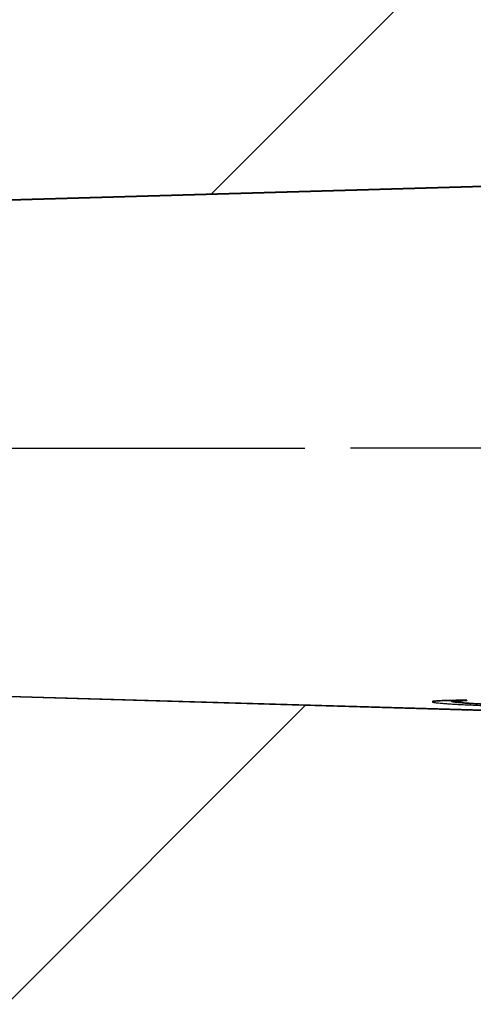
# Model space of a CAD drawing. Extents: x 0 to 594, y 0 to 420.
# Tile 5 of 57: x 49 to 61, y 277 to 304. Entities that reach past the tile are written whole.
import ezdxf

# ---------------------------------------------------------------- set-up
doc = ezdxf.new("R2010")
doc.units = 0
doc.header["$LTSCALE"] = 32.67
doc.linetypes.add('CENTER', pattern=[0.6, 0.375, -0.075, 0.075, -0.075])
doc.linetypes.add('PHANTOM', pattern=[0.8, 0.45, -0.05, 0.1, -0.05, 0.1, -0.05])
doc.layers.get('0').update_dxf_attribs({"linetype": 'CONTINUOUS'})
for name, color, linetype in [('CRV', 7, 'CONTINUOUS'), ('DEFAULT_1', 7, 'CENTER'), ('PARAM_DIM', 7, 'CONTINUOUS')]:
    doc.layers.add(name, color=color, linetype=linetype)
doc.styles.get("Standard").update_dxf_attribs({"font": 'txt', "width": 0.8})
doc.dimstyles.new('DIMSTYLE_8', dxfattribs={"dimtxt": 3.8, "dimasz": 1.8, "dimexe": 0.18, "dimexo": 0.0625, "dimgap": 0.09, "dimtad": 1, "dimlfac": 10, "dimtxsty": 'STANDARD', "dimblk": 'OPEN', "dimblk1": 'OPEN', "dimblk2": 'OPEN', "dimcen": 0.09, "dimazin": 3, "dimtp": 0.01, "dimtm": 0.01, "dimtfac": 1, "dimtofl": 0, "dimtmove": 0, "dimatfit": 3, "dimtolj": 1})

# ---------------------------------------------------------------- blocks, each defined once
blk = doc.blocks.new('_OPEN')
at = {"color": 0, "linetype": 'BYBLOCK'}
for p, q in [((0, 0), (-1, 0.342)), ((-1, -0.342), (0, 0)), ((-1, 0), (0, 0))]:
    blk.add_line(p, q, dxfattribs=at)
blk = doc.blocks.new('*D46')
at = {"layer": 'PARAM_DIM', "color": 2, "linetype": 'CONTINUOUS'}
blk.add_line((37.677, 243.713), (125.213, 292.06), dxfattribs=at)
at = {"layer": 'PARAM_DIM', "color": 2, "linetype": 'CONTINUOUS', "xscale": 1.8, "yscale": 1.8, "zscale": 1.8, "rotation": 208.912529}
blk.add_blockref('_OPEN', (37.677, 243.713), dxfattribs=at)

msp = doc.modelspace()

# ---------------------------------------------------------------- linework, layer by layer
at = {"color": 7, "linetype": 'CONTINUOUS'}
for p, q in [((69.99573, 299.57138), (25.03329, 298.27192)), ((69.99615, 299.55694), (25.03371, 298.25748)), ((25.03329, 285.84821), (69.99573, 284.54876)), ((25.03371, 285.86265), (69.99615, 284.5632)), ((60.23324, 285.03367), (60.23324, 285.02366)), ((61.18925, 285.07045), (61.18925, 285.06044))]:
    msp.add_line(p, q, dxfattribs=at)
for points, knots in [([(60.25046, 285.03149), (60.24334, 285.03092), (60.23395, 285.0306), (60.23453, 285.02465), (60.23468, 285.02399)], [0, 0, 0, 0, 0.89204017, 1, 1, 1, 1]), ([(60.23468, 285.02399), (60.23499, 285.02263), (60.23885, 285.01456), (60.25985, 285.01486), (60.27474, 285.00991), (60.28489, 285.00829)], [0, 0, 0, 0, 0.07755733, 0.42899571, 1, 1, 1, 1]), ([(61.18925, 285.07045), (61.14173, 285.07023), (61.04896, 285.06966), (60.91348, 285.06838), (60.78581, 285.06664), (60.66699, 285.06445), (60.55855, 285.06161), (60.46187, 285.0586), (60.38024, 285.05379), (60.31318, 285.05171), (60.27094, 285.04159), (60.24033, 285.04486), (60.23549, 285.03467), (60.23514, 285.03323)], [0, 0, 0, 0, 0.1487951, 0.29052373, 0.42422455, 0.54863371, 0.66258659, 0.76411224, 0.85086649, 0.92046076, 0.96930912, 0.9953799, 1, 1, 1, 1]), ([(61.18925, 285.06044), (61.14409, 285.06023), (61.05564, 285.05969), (60.92621, 285.0585), (60.80376, 285.05691), (60.68966, 285.05488), (60.58508, 285.05242), (60.49158, 285.04942), (60.40974, 285.04614), (60.34356, 285.04173), (60.28852, 285.03858), (60.26517, 285.03267), (60.25046, 285.03149)], [0, 0, 0, 0, 0.14416897, 0.28239729, 0.41322122, 0.5350801, 0.64677683, 0.74702271, 0.83420308, 0.90679355, 0.96280853, 1, 1, 1, 1]), ([(60.28489, 285.00829), (60.30161, 285.00563), (60.34073, 285.00056), (60.40815, 284.99354), (60.49317, 284.98611), (60.59715, 284.97822), (60.72235, 284.96979), (60.87152, 284.96075), (61.04733, 284.95106), (61.25301, 284.94068), (61.49241, 284.92954), (61.76981, 284.91761), (62.08923, 284.90488), (62.45365, 284.89141), (62.86515, 284.87731), (63.32331, 284.86277), (63.82542, 284.84807), (64.36476, 284.83356), (64.93121, 284.81964), (65.51207, 284.80673), (65.90261, 284.79898), (66.09804, 284.79535)], [0, 0, 0, 0, 0.00872701, 0.02033542, 0.0349503, 0.05273285, 0.07410674, 0.09965277, 0.12979213, 0.16489474, 0.20584187, 0.25336838, 0.30806875, 0.37067356, 0.44140325, 0.52037895, 0.60703903, 0.70041758, 0.79858386, 0.89920973, 1, 1, 1, 1]), ([(60.77336, 285.03153), (60.77333, 285.03165), (60.77289, 285.03419), (60.77774, 285.0359), (60.7818, 285.03717)], [0, 0, 0, 0, 0.04950921, 1, 1, 1, 1]), ([(62.86203, 284.89458), (62.85181, 284.89499), (62.72515, 284.90011), (62.49524, 284.90974), (62.185, 284.92374), (61.91282, 284.937), (61.67778, 284.94942), (61.47881, 284.96087), (61.31357, 284.9713), (61.178, 284.98075), (61.06729, 284.98937), (60.9772, 284.99731), (60.90483, 285.00477), (60.84858, 285.01165), (60.80858, 285.01833), (60.7871, 285.02303), (60.77956, 285.02626)], [0, 0, 0, 0, 0.01469293, 0.18215293, 0.33064605, 0.46094277, 0.57371777, 0.6688525, 0.74731111, 0.81163247, 0.86411918, 0.90688153, 0.94157871, 0.96868089, 0.98821852, 1, 1, 1, 1]), ([(60.7818, 285.03717), (60.79159, 285.04021), (60.80896, 285.04261), (60.85135, 285.04763), (60.90741, 285.05122), (60.98351, 285.05498), (61.07922, 285.05809), (61.15015, 285.05971), (61.18925, 285.06044)], [0, 0, 0, 0, 0.05903461, 0.15648537, 0.29558273, 0.47940807, 0.71278092, 1, 1, 1, 1]), ([(62.86242, 284.90457), (62.84121, 284.90543), (62.69687, 284.91128), (62.44687, 284.92184), (62.12829, 284.93642), (61.85644, 284.94989), (61.62459, 284.96239), (61.42687, 284.97404), (61.25953, 284.98493), (61.12082, 284.99504), (61.00883, 285.00434), (60.9213, 285.01293), (60.85578, 285.02061), (60.81186, 285.02773), (60.78929, 285.03248), (60.78201, 285.03528)], [0, 0, 0, 0, 0.0305269, 0.20780951, 0.35994158, 0.48927383, 0.59933984, 0.69392396, 0.77418942, 0.84056544, 0.89397507, 0.93582676, 0.96711318, 0.98875776, 1, 1, 1, 1])]:
    msp.add_open_spline(points, degree=3, knots=knots, dxfattribs=at)
for points in [[(60.77423, 285.03), (60.7738, 285.03051), (60.77349, 285.03103), (60.77336, 285.03153)], [(60.77956, 285.02626), (60.77776, 285.02703), (60.77549, 285.0285), (60.77423, 285.03)], [(60.78201, 285.03528), (60.78139, 285.03552), (60.78077, 285.03576), (60.78016, 285.03602)]]:
    msp.add_open_spline(points, degree=3, dxfattribs=at)
at = {"layer": 'CRV', "color": 2, "linetype": 'CONTINUOUS'}
for p, q in [((54.09089, 299.11171), (145.0459, 390.06672)), ((30.82464, 259.0446), (56.71269, 284.93265))]:
    msp.add_line(p, q, dxfattribs=at)
at = {"layer": 'CRV', "color": 2, "linetype": 'PHANTOM'}
for start, end in [(55, 176.4319103), (183.5680897, 305)]:
    msp.add_arc((125.21282, 292.06007), 100, start, end, dxfattribs=at)
at = {"layer": 'DEFAULT_1', "color": 7, "linetype": 'CENTER'}
msp.add_line((25.21282, 292.06007), (56.68894, 292.06007), dxfattribs=at)
at = {"layer": 'DEFAULT_1', "color": 2, "linetype": 'CENTER'}
msp.add_line((70.21282, 292.06007), (56.68894, 292.06007), dxfattribs=at)

# ---------------------------------------------------------------- dimensions: what is measured, and where the dimension line sits
at = {"layer": 'PARAM_DIM', "color": 2, "linetype": 'CONTINUOUS'}
dim = msp.add_radius_dim(center=(125.21282, 292.06007), mpoint=(37.67694, 243.71268), dimstyle='DIMSTYLE_8', dxfattribs=at)
dim.commit()
dim.dimension.update_dxf_attribs({"geometry": '*D46', "text_midpoint": (46.70111, 249.78214), "dimtype": 164})

doc.saveas('drawing.dxf')
